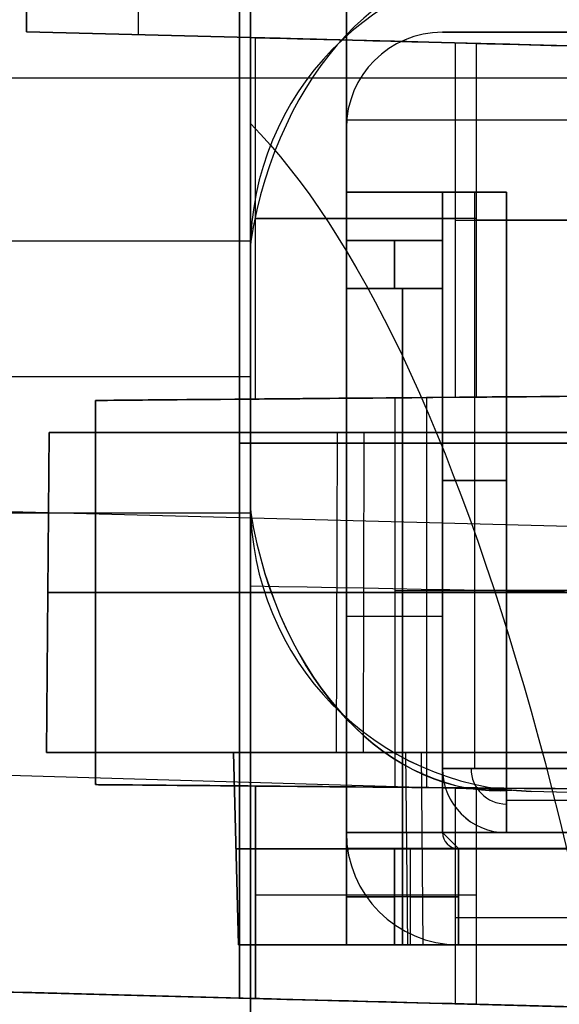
# Model space of a CAD drawing. Extents: x -8 to 8, y 0 to 107.
# Tile 127 of 256: x -6.64 to -4.95, y 17.52 to 20.59. Entities that reach past the tile are written whole.
import ezdxf

# ---------------------------------------------------------------- set-up
doc = ezdxf.new("R2010")
doc.units = 0
for name, color, linetype in [('COUPLER', 7, 'CONTINUOUS'), ('COUPLER_CASE', 7, 'CONTINUOUS'), ('COUPLER_PCB', 7, 'CONTINUOUS')]:
    doc.layers.add(name, color=color, linetype=linetype)

msp = doc.modelspace()

# ---------------------------------------------------------------- linework, layer by layer
at = {"layer": 'COUPLER', "color": 254}
for p, q in [((-6.5525, 18.3016, 10.0416), (-6.5438, 19.3016, 10.0416)), ((-6.5525, 18.3016, 48.2948), (-6.5438, 19.3016, 48.2948)), ((-6.5438, 19.3016, 29.1682), (-6.5525, 18.3016, 29.1682)), ((-6.5438, 19.3016, 48.2948), (-6.5438, 19.3016, 10.0416)), ((-6.5438, 19.3016, 29.3653), (6.4842, 19.3016, 29.3653)), ((-5.6467, 18.3016, 49.6281), (-5.6435, 19.3016, 49.62)), ((-5.561, 19.3016, 8.6866), (-5.5637, 18.3016, 8.6783)), ((-6.5482, 18.8016, 10.0416), (-6.5482, 18.8016, 48.2948)), ((-6.5525, 18.3016, 10.0416), (-6.5525, 18.3016, 48.2948)), ((-5.9683, 18.3016, 29.3654), (-6.5525, 18.3016, 29.3654)), ((-5.9525, 17.7016, 10.7416), (-5.9683, 18.3016, 10.7416)), ((-5.9683, 18.3016, 47.5948), (-5.9525, 17.7016, 47.5948)), ((-5.9683, 18.3016, 47.5948), (-5.9683, 18.3016, 10.7416)), ((-5.9683, 18.3016, 29.1682), (-5.9525, 17.7016, 29.1682)), ((-5.4314, 18.3016, 48.385), (-5.4256, 17.7016, 48.3704)), ((-5.3822, 18.3016, 9.9337), (-5.3774, 17.7016, 9.9486)), ((-5.9604, 18.0016, 10.7416), (-5.9604, 18.0016, 47.5948)), ((-5.9525, 17.7016, 47.5948), (-5.9525, 17.7016, 10.7416)), ((-5.9525, 17.7016, 29.3578), (5.8929, 17.7016, 29.3578))]:
    msp.add_line(p, q, dxfattribs=at)
at = {"layer": 'COUPLER', "color": 254, "extrusion": (-2.00145e-32, 1, 1.60621e-17)}
msp.add_arc((5.1183, 10.0416, 19.3016), 1.4256, 288.0932, 360, dxfattribs=at)
at = {"layer": 'COUPLER', "color": 254, "extrusion": (5.70422e-17, 1, 2.26075e-17)}
for centre, radius in [((5.1183, 48.2948, 19.3016), 1.4256), ((5.1183, 47.5948, 18.3016), 0.85)]:
    msp.add_arc(centre, radius, 360, 68.3801, dxfattribs=at)
at = {"layer": 'COUPLER', "color": 254, "extrusion": (-1.96524e-16, 1, -1.44568e-15)}
msp.add_arc((0.086, 35.5977, 19.3016), 15.0834, 68.38008, 112.12813, dxfattribs=at)
at = {"layer": 'COUPLER', "color": 254, "extrusion": (4.13331e-17, 1, -8.52922e-16)}
msp.add_arc((0.0298, 25.616, 19.3016), 17.8101, 251.90683, 288.09317, dxfattribs=at)
at = {"layer": 'COUPLER', "color": 254, "extrusion": (0, 1, 0)}
for centre, radius, start, end in [((5.1183, 10.0416, 18.8016), 1.4299, 288.0932, 0), ((5.1183, 48.2948, 18.8016), 1.4299, 0, 68.3801), ((0.086, 35.5977, 18.8016), 15.0878, 68.38008, 112.12813), ((0.0298, 25.616, 18.8016), 17.8144, 251.90683, 288.09317), ((5.1183, 10.7416, 18.0016), 0.8421, 288.0932, 0), ((5.1183, 47.5948, 18.0016), 0.8421, 0, 68.3801), ((0.086, 34.8977, 18.0016), 14.5, 68.38008, 112.12813), ((0.0298, 26.316, 18.0016), 17.2267, 251.90683, 288.09317)]:
    msp.add_arc(centre, radius, start, end, dxfattribs=at)
at = {"layer": 'COUPLER', "color": 254, "extrusion": (-4.91618e-17, 1, 1.60621e-17)}
msp.add_arc((5.1183, 10.0416, 18.3016), 1.4343, 288.0932, 0, dxfattribs=at)
at = {"layer": 'COUPLER', "color": 254, "extrusion": (-4.47989e-31, 1, 2.26075e-17)}
msp.add_arc((5.1183, 48.2948, 18.3016), 1.4343, 360, 68.3801, dxfattribs=at)
at = {"layer": 'COUPLER', "color": 254, "extrusion": (-2.34969e-31, 1, 1.60621e-17)}
msp.add_arc((5.1183, 10.7416, 18.3016), 0.85, 288.0932, 360, dxfattribs=at)
at = {"layer": 'COUPLER', "color": 254, "extrusion": (-4.21271e-17, 1, -1.66963e-17)}
for centre, radius in [((0.086, 35.5977, 18.3016), 15.0922), ((0.086, 34.8977, 17.7016), 14.4922)]:
    msp.add_arc(centre, radius, 68.38008, 112.12813, dxfattribs=at)
at = {"layer": 'COUPLER', "color": 254, "extrusion": (-3.96785e-17, 1, -1.29637e-17)}
msp.add_arc((0.0298, 25.616, 18.3016), 17.8188, 251.90683, 288.09317, dxfattribs=at)
at = {"layer": 'COUPLER', "color": 254, "extrusion": (4.10601e-17, 1, -1.66963e-17)}
msp.add_arc((0.086, 34.8977, 18.3016), 14.5079, 68.38008, 112.12813, dxfattribs=at)
at = {"layer": 'COUPLER', "color": 254, "extrusion": (3.96785e-17, 1, -1.29637e-17)}
msp.add_arc((0.0298, 26.316, 18.3016), 17.2345, 251.90683, 288.09317, dxfattribs=at)
at = {"layer": 'COUPLER', "color": 254, "extrusion": (3.21943e-16, 1, -1.05185e-16)}
msp.add_arc((5.1183, 10.7416, 17.7016), 0.8343, 288.0932, 360, dxfattribs=at)
at = {"layer": 'COUPLER', "color": 254, "extrusion": (-3.85086e-31, 1, 2.26075e-17)}
msp.add_arc((5.1183, 47.5948, 17.7016), 0.8343, 360, 68.3801, dxfattribs=at)
at = {"layer": 'COUPLER', "color": 254, "extrusion": (2.35975e-17, 1, 5.65128e-15)}
msp.add_arc((0.0298, 26.316, 17.7016), 17.2188, 251.90683, 288.09317, dxfattribs=at)
at = {"layer": 'COUPLER_CASE', "color": 254}
for p, q in [((-5.9153, 20.5351, 12.6226), (-5.9153, 23.9016, 12.6226)), ((-6.6153, 23.8833, 37.8758), (-6.6153, 20.5534, 37.8758)), ((-6.6153, 23.8833, 12.6409), (-6.6153, 20.5534, 12.6409)), ((-6.6153, 20.5534, 25.2584), (-6.6153, 23.8833, 25.2584)), ((-6.2653, 20.5442, 12.6318), (-6.2653, 23.8925, 12.6318)), ((-5.9153, 19.8696, 143.0592), (-5.9153, 23.0803, 143.0592)), ((-5.9153, 22.7697, 8.3373), (-5.9153, 20.5351, 8.3373)), ((-6.2653, 20.5442, 37.8849), (-6.2653, 21.1629, 37.8849)), ((-5.9503, 21.1564, 95.9105), (-5.9503, 17.5349, 95.9105)), ((-5.9503, 17.5349, 79.4105), (-5.9503, 21.1564, 79.4105)), ((-5.9503, 21.1564, 70.4105), (-5.9503, 17.5349, 70.4105)), ((-5.9503, 17.5349, 53.9105), (-5.9503, 21.1564, 53.9105)), ((-5.9503, 17.5349, 87.6605), (-5.9503, 21.1564, 87.6605)), ((-5.9503, 17.5349, 62.1605), (-5.9503, 21.1564, 62.1605)), ((-5.9153, 20.5351, 95.9114), (-5.9153, 21.1555, 95.9114)), ((-5.9153, 21.1555, 79.4095), (-5.9153, 20.5351, 79.4095)), ((-5.9153, 20.5351, 70.4114), (-5.9153, 21.1555, 70.4114)), ((-5.9153, 21.1555, 53.9095), (-5.9153, 20.5351, 53.9095)), ((-5.9153, 20.5351, 74.9105), (-5.9153, 21.1555, 74.9105)), ((-5.9153, 21.1537, 37.8941), (-5.9153, 20.5351, 37.8941)), ((-6.6153, 20.5534, 12.6409), (-5.9153, 20.5351, 12.6226)), ((-6.6153, 20.5534, 37.8758), (-6.6153, 20.5534, 12.6409)), ((-5.9153, 20.5351, 37.8941), (-6.6153, 20.5534, 37.8758)), ((-5.9, 20.5346, 31.0272), (-6.6153, 20.5534, 31.0272)), ((-5.9153, 20.5351, 95.9114), (-2.3703, 20.4422, 96.0042)), ((-5.9153, 20.5351, 102.3288), (-5.9153, 20.5351, 95.9114)), ((-5.9153, 20.5351, 70.4114), (-2.3703, 20.4422, 70.5042)), ((-5.9153, 20.5351, 79.4095), (-5.9153, 20.5351, 70.4114)), ((-2.3703, 20.4422, 79.3167), (-5.9153, 20.5351, 79.4095)), ((-5.9153, 20.5351, 8.3373), (1.4297, 20.3427, 8.145)), ((-5.9153, 20.5351, 12.6226), (-5.9153, 20.5351, 8.3373)), ((-5.9153, 20.5351, 53.9095), (-5.9153, 20.5351, 37.8941)), ((-2.3703, 20.4422, 53.8167), (-5.9153, 20.5351, 53.9095)), ((1.4297, 20.3427, 99.1201), (-5.9153, 20.5351, 99.1201)), ((1.4297, 20.3427, 74.9105), (-5.9153, 20.5351, 74.9105)), ((-5.9, 20.5346, 10.7416), (-5.9, 20.5346, 47.5496)), ((-5.9, 19.406, 10.7416), (-5.9, 20.5346, 10.7416)), ((-5.9, 19.406, 47.5496), (-5.9, 20.5346, 47.5496)), ((-5.9, 19.406, 29.1456), (-5.9, 20.5346, 29.1456)), ((-5.2767, 20.5183, 48.476), (-5.2767, 19.4114, 48.476)), ((-5.2105, 20.5166, 9.7911), (-5.2105, 19.412, 9.7911)), ((-0.0703, 20.4085, 5.6834), (-7.6363, 20.4085, 5.8815)), ((-5.9, 19.9703, 10.7416), (-5.9, 19.9703, 47.5496)), ((-5.9149, 19.8994, 144.7938), (-8.4023, 19.8994, 144.8589)), ((-5.9153, 19.8696, 144.7938), (-5.9153, 19.8696, 143.0592)), ((-5.9153, 19.0803, 144.7938), (-5.9153, 19.8696, 144.7938)), ((-5.9153, 19.4749, 144.7938), (-8.4023, 19.4749, 144.8589)), ((-6.4, 19.4016, 29.2543), (-5.9, 19.406, 29.2543)), ((-5.9, 19.406, 10.7416), (-5.9, 19.406, 47.5496)), ((-5.465, 19.4098, 49.6391), (-5.465, 18.1935, 49.6391)), ((-5.3658, 19.4107, 8.6158), (-5.3658, 18.1926, 8.6158)), ((-6.4, 19.4016, 48.2496), (-6.4, 18.2016, 48.2496)), ((-6.4, 18.2016, 10.0416), (-6.4, 19.4016, 10.0416)), ((-6.4, 19.4016, 10.0416), (-6.4, 19.4016, 48.2496)), ((-6.4, 18.2016, 29.1456), (-6.4, 19.4016, 29.1456)), ((-5.9503, 19.3457, 79.4105), (-5.9503, 19.3457, 95.9105)), ((-5.9503, 19.3457, 53.9105), (-5.9503, 19.3457, 70.4105)), ((-5.9503, 19.2687, 95.9105), (-2.3703, 19.2687, 96.0042)), ((-2.3703, 19.2687, 79.3167), (-5.9503, 19.2687, 79.4105)), ((-5.9503, 19.2687, 70.4105), (-2.3703, 19.2687, 70.5042)), ((-2.3703, 19.2687, 53.8167), (-5.9503, 19.2687, 53.9105)), ((-0.0703, 18.8805, 5.6834), (-7.6363, 19.0786, 5.8815)), ((-5.9153, 19.0803, 143.0592), (-5.9153, 19.0803, 144.7938)), ((-5.9153, 15.8696, 143.0592), (-5.9153, 19.0803, 143.0592)), ((-8.4023, 19.0505, 144.8589), (-5.9149, 19.0505, 144.7938)), ((-6.4, 18.8016, 48.2496), (-6.4, 18.8016, 10.0416)), ((-5.0992, 18.1842, 145.5814), (-7.6363, 18.2586, 145.515)), ((-6.4, 18.2016, 10.0416), (-6.4, 18.2016, 48.2496)), ((-5.9, 18.1973, 29.2428), (-6.4, 18.2016, 29.2428)), ((-5.9, 18.1973, 47.5496), (-5.9, 18.1973, 10.7416)), ((-5.9, 17.5336, 47.5496), (-5.9, 18.1973, 47.5496)), ((-5.9, 18.1973, 10.7416), (-5.9, 17.5336, 10.7416)), ((-5.9, 17.5336, 29.1456), (-5.9, 18.1973, 29.1456)), ((-5.2767, 18.1918, 48.476), (-5.2767, 17.5173, 48.476)), ((-5.2105, 18.1912, 9.7911), (-5.2105, 17.5156, 9.7911)), ((-5.0389, 18.1806, 145.583), (-5.0992, 18.1842, 145.5814)), ((1.4297, 18.0112, 143.2515), (-5.0389, 18.1806, 143.0821)), ((-0.0703, 18.0505, 145.7131), (-5.0389, 18.1806, 145.583)), ((-5.0389, 18.1806, 145.583), (-5.0389, 18.1806, 143.0821)), ((-0.0703, 18.0505, 144.3976), (-5.0389, 18.1806, 144.3976)), ((-5.9, 17.8654, 10.7416), (-5.9, 17.8654, 47.5496)), ((-7.6363, 17.5791, 7.381), (-0.0703, 17.381, 7.1829)), ((-5.9503, 17.5349, 54.9893), (-7.6363, 17.5791, 54.9893)), ((-7.6363, 17.5791, 7.381), (-0.0703, 17.381, 7.1829)), ((-5.9503, 17.5349, 95.9105), (-0.0703, 17.381, 96.0644)), ((-0.0703, 17.381, 79.2565), (-5.9503, 17.5349, 79.4105)), ((-5.9503, 17.5349, 70.4105), (-0.0703, 17.381, 70.5644)), ((-0.0703, 17.381, 53.7565), (-5.9503, 17.5349, 53.9105)), ((-5.9503, 17.5349, 95.9105), (-5.9503, 17.5349, 79.4105)), ((-5.9503, 17.5349, 70.4105), (-5.9503, 17.5349, 53.9105)), ((-5.9, 17.5336, 10.7416), (-5.9, 17.5336, 47.5496))]:
    msp.add_line(p, q, dxfattribs=at)
at = {"layer": 'COUPLER_CASE', "color": 254, "extrusion": (-0.703989, 0.01729, 0.71)}
msp.add_arc((-19.5363, 98.4968, 107.3116), 1.0986, 177.8896, 258.8827, dxfattribs=at)
at = {"layer": 'COUPLER_CASE', "color": 254, "extrusion": (-0.026177, -7.7774e-14, 0.999657)}
msp.add_arc((-19.8694, -1.2683, 143.165), 0.9001, 181.4898, 269.9905, dxfattribs=at)
at = {"layer": 'COUPLER_CASE', "color": 254}
for centre, start, end in [((-5.0153, 19.8696, 144.3211), 91.5, 180), ((-5.0153, 19.0803, 144.3211), 180, 268.5)]:
    msp.add_arc(centre, 0.9, start, end, dxfattribs=at)
at = {"layer": 'COUPLER_CASE', "color": 254, "extrusion": (1, 8.82626e-07, 5.53262e-07)}
msp.add_arc((11.3715, 102.3749, -5.9153), 9.1637, 359.71185, 64.38971, dxfattribs=at)
at = {"layer": 'COUPLER_CASE', "color": 254, "extrusion": (1, -2.91552e-10, 4.6566e-10)}
msp.add_arc((11.373, 102.3759, -5.9153), 9.1622, 359.70589, 64.39566, dxfattribs=at)
at = {"layer": 'COUPLER_CASE', "color": 254, "extrusion": (0.026177, 0.999657, 7.7497e-13)}
msp.add_arc((0.2127, 127.3969, 20.3732), 25.8326, 270.86768, 283.97424, dxfattribs=at)
at = {"layer": 'COUPLER_CASE', "color": 254, "extrusion": (0.026177, 0.999657, 7.9917e-14)}
for centre in [(5.4355, 47.5495, 20.3732), (5.3569, 47.5495, 17.3732)]:
    msp.add_arc(centre, 1, 0.005, 67.8851, dxfattribs=at)
at = {"layer": 'COUPLER_CASE', "color": 254, "extrusion": (0.026177, 0.999657, -3.61242e-14)}
msp.add_arc((5.4355, 10.7417, 20.3732), 1, 288.0803, 359.9942, dxfattribs=at)
at = {"layer": 'COUPLER_CASE', "color": 254, "extrusion": (0.026177, 0.999657, -5.75547e-14)}
msp.add_arc((0.2888, 34.8882, 20.3732), 14.6675, 67.87915, 94.63566, dxfattribs=at)
at = {"layer": 'COUPLER_CASE', "color": 254, "extrusion": (0.026177, 0.999657, 2.38998e-14)}
msp.add_arc((0.345, 26.3275, 20.3732), 17.3961, 265.90706, 288.08713, dxfattribs=at)
at = {"layer": 'COUPLER_CASE', "color": 254, "extrusion": (0.964438, -0.025255, -0.2631)}
msp.add_arc((11.6232, 97.0199, -33.7243), 8.75, 14.24035, 66.43725, dxfattribs=at)
at = {"layer": 'COUPLER_CASE', "color": 254, "extrusion": (0, 1, 0)}
for centre, radius, start, end in [((4.9, 10.7416, 19.9703), 1, 288.0932, 0), ((4.9, 47.5496, 19.9703), 1, 0, 67.8719), ((-0.2447, 34.8977, 19.9649), 14.6579, 67.87187, 94.63705), ((-0.1884, 26.316, 19.9643), 17.3845, 265.90576, 288.09317), ((4.9, 48.2496, 18.8016), 1.5, 0, 67.8719), ((4.9, 10.0416, 18.8016), 1.5, 288.0932, 0), ((-0.2447, 35.5977, 18.8082), 15.1579, 67.87187, 88.80921), ((-0.1884, 25.616, 18.8082), 17.8845, 270.82912, 288.09317)]:
    msp.add_arc(centre, radius, start, end, dxfattribs=at)
at = {"layer": 'COUPLER_CASE', "color": 254, "extrusion": (0.026177, -1.63935e-12, 0.999657)}
msp.add_arc((19.8696, 8.8039, 144.5893), 0.8997, 88.102, 90, dxfattribs=at)
at = {"layer": 'COUPLER_CASE', "color": 254, "extrusion": (-0.008727, 0.999962, 7.69743e-14)}
msp.add_arc((-0.4145, 35.5966, 19.4567), 15.159, 67.87268, 94.48362, dxfattribs=at)
at = {"layer": 'COUPLER_CASE', "color": 254, "extrusion": (-0.008727, 0.999962, 2.06429e-14)}
msp.add_arc((-0.3582, 25.6173, 19.4567), 17.8858, 266.02055, 288.0925, dxfattribs=at)
at = {"layer": 'COUPLER_CASE', "color": 254, "extrusion": (-0.008727, 0.999962, -4.96743e-14)}
msp.add_arc((-0.4145, 34.8967, 19.4567), 14.6589, 67.87268, 94.63689, dxfattribs=at)
at = {"layer": 'COUPLER_CASE', "color": 254, "extrusion": (-0.008727, 0.999962, 1.23367e-14)}
msp.add_arc((-0.3582, 26.3173, 19.4567), 17.3858, 265.90591, 288.0925, dxfattribs=at)
at = {"layer": 'COUPLER_CASE', "color": 254, "extrusion": (-0.008727, 0.999962, -3.19737e-14)}
msp.add_arc((4.7304, 10.0416, 19.4567), 1.5, 288.0917, 359.9994, dxfattribs=at)
at = {"layer": 'COUPLER_CASE', "color": 254, "extrusion": (-0.008727, 0.999962, 6.05924e-14)}
msp.add_arc((4.7304, 48.2496, 19.4567), 1.5, 0.0006, 67.8733, dxfattribs=at)
at = {"layer": 'COUPLER_CASE', "color": 254, "extrusion": (-0.008727, 0.999962, -2.65285e-14)}
msp.add_arc((4.7304, 10.7416, 19.4567), 1, 288.0917, 359.9994, dxfattribs=at)
at = {"layer": 'COUPLER_CASE', "color": 254, "extrusion": (-0.008727, 0.999962, 8.00389e-14)}
msp.add_arc((4.7304, 47.5496, 19.4567), 1, 0.0006, 67.8733, dxfattribs=at)
at = {"layer": 'COUPLER_CASE', "color": 254, "extrusion": (-0.026177, -7.81552e-14, 0.999657)}
msp.add_arc((-19.0805, -1.2683, 143.165), 0.9001, 270.0095, 358.5102, dxfattribs=at)
at = {"layer": 'COUPLER_CASE', "color": 254, "extrusion": (0.026177, 2.62703e-12, 0.999657)}
msp.add_arc((19.0803, 8.8039, 144.5893), 0.8997, 90, 91.898, dxfattribs=at)
at = {"layer": 'COUPLER_CASE', "color": 254, "extrusion": (-0.703964, -0.017242, 0.710027)}
msp.add_arc((-19.4035, 99.1725, 106.6428), 1.1006, 281.2072, 2.0259, dxfattribs=at)
at = {"layer": 'COUPLER_CASE', "color": 254, "extrusion": (-0.703934, -0.017186, 0.710057)}
msp.add_arc((-19.4058, 99.1688, 106.6481), 1.1031, 281.3229, 1.9166, dxfattribs=at)
at = {"layer": 'COUPLER_CASE', "color": 254, "extrusion": (0.029022, 0.998992, 0.034257)}
msp.add_arc((0.3462, 125.7252, 22.3207), 19.6841, 270.77639, 288.0934, dxfattribs=at)
at = {"layer": 'COUPLER_CASE', "color": 254, "extrusion": (0.008727, 0.999962, -1.46384e-15)}
msp.add_arc((5.0586, 10.0416, 18.1451), 1.5, 288.0917, 359.9994, dxfattribs=at)
at = {"layer": 'COUPLER_CASE', "color": 254, "extrusion": (0.008727, 0.999962, 4.3837e-14)}
msp.add_arc((5.0586, 48.2496, 18.1451), 1.5, 0.0006, 67.8733, dxfattribs=at)
at = {"layer": 'COUPLER_CASE', "color": 254, "extrusion": (0.008727, 0.999962, 6.49599e-14)}
msp.add_arc((5.0586, 47.5496, 18.1451), 1, 0.0006, 67.8733, dxfattribs=at)
at = {"layer": 'COUPLER_CASE', "color": 254, "extrusion": (0.008727, 0.999962, -1.23682e-14)}
msp.add_arc((5.0586, 10.7416, 18.1451), 1, 288.0917, 359.9994, dxfattribs=at)
at = {"layer": 'COUPLER_CASE', "color": 254, "extrusion": (0.008727, 0.999962, 1.45871e-13)}
msp.add_arc((-0.0863, 35.5967, 18.1451), 15.159, 67.87267, 88.80928, dxfattribs=at)
at = {"layer": 'COUPLER_CASE', "color": 254, "extrusion": (0.008727, 0.999962, -1.56359e-13)}
msp.add_arc((-0.0301, 25.6173, 18.1451), 17.8858, 270.82908, 288.0925, dxfattribs=at)
at = {"layer": 'COUPLER_CASE', "color": 254, "extrusion": (0.008727, 0.999962, 1.34678e-14)}
msp.add_arc((-0.0863, 34.8967, 18.1451), 14.6589, 67.87266, 88.76865, dxfattribs=at)
at = {"layer": 'COUPLER_CASE', "color": 254, "extrusion": (0.008727, 0.999962, -1.60927e-13)}
msp.add_arc((-0.0301, 26.3172, 18.1451), 17.3858, 270.85292, 288.0925, dxfattribs=at)
at = {"layer": 'COUPLER_CASE', "color": 254, "extrusion": (7.10543e-15, 1, 0)}
for centre, radius, start, end in [((4.9, 47.5496, 17.8573), 1, 0, 67.8719), ((4.9, 10.7416, 17.8564), 1, 288.0932, 0), ((-0.2447, 34.8977, 17.7864), 14.6579, 67.87187, 88.76858), ((-0.1884, 26.316, 17.7861), 17.3845, 270.85297, 288.09317)]:
    msp.add_arc(centre, radius, start, end, dxfattribs=at)
at = {"layer": 'COUPLER_CASE', "color": 254, "extrusion": (0.026177, 0.999657, -3.05238e-14)}
msp.add_arc((0.2123, 127.4011, 17.3732), 25.8368, 270.69419, 287.76131, dxfattribs=at)
at = {"layer": 'COUPLER_CASE', "color": 254, "extrusion": (0.952049, -0.02493, -0.304927)}
msp.add_arc((11.6232, 95.4322, -39.0515), 5.75, 360, 72.9511, dxfattribs=at)
at = {"layer": 'COUPLER_CASE', "color": 254, "extrusion": (0.026177, 0.999657, -3.72753e-14)}
msp.add_arc((5.3569, 10.7417, 17.3732), 1, 288.0803, 359.9942, dxfattribs=at)
at = {"layer": 'COUPLER_CASE', "color": 254, "extrusion": (0.026177, 0.999657, 2.04425e-14)}
msp.add_arc((0.2103, 34.8884, 17.3732), 14.6672, 67.87903, 88.76921, dxfattribs=at)
at = {"layer": 'COUPLER_CASE', "color": 254, "extrusion": (0.026177, 0.999657, -1.67771e-13)}
msp.add_arc((0.2665, 26.3274, 17.3732), 17.3959, 270.85256, 288.0872, dxfattribs=at)
at = {"layer": 'COUPLER_PCB', "color": 254}
for p, q in [((-5.616, 20.0517, 79.9105), (-5.616, 31.4517, 79.9105)), ((-5.616, 31.4517, 95.4105), (-5.616, 20.0517, 95.4105)), ((-5.616, 20.0517, 54.4105), (-5.616, 31.4517, 54.4105)), ((-5.616, 31.4517, 69.9105), (-5.616, 20.0517, 69.9105)), ((-5.616, 20.6517, 87.6605), (-5.616, 20.0517, 87.6605)), ((-5.616, 20.6517, 62.1605), (-5.616, 20.0517, 62.1605)), ((-5.316, 20.5517, 79.5605), (-2.216, 20.5517, 79.5605)), ((-5.316, 20.5517, 79.8605), (-5.316, 20.5517, 79.5605)), ((-2.216, 20.5517, 79.8605), (-5.316, 20.5517, 79.8605)), ((-2.216, 20.5517, 95.7605), (-5.316, 20.5517, 95.7605)), ((-5.316, 20.5517, 95.4605), (-2.216, 20.5517, 95.4605)), ((-5.316, 20.5517, 95.7605), (-5.316, 20.5517, 95.4605)), ((-2.216, 20.5517, 79.7105), (-5.316, 20.5517, 79.7105)), ((-2.216, 20.5517, 95.6105), (-5.316, 20.5517, 95.6105)), ((-5.316, 20.5517, 54.0605), (-2.216, 20.5517, 54.0605)), ((-5.316, 20.5517, 54.3605), (-5.316, 20.5517, 54.0605)), ((-2.216, 20.5517, 54.3605), (-5.316, 20.5517, 54.3605)), ((-2.216, 20.5517, 70.2605), (-5.316, 20.5517, 70.2605)), ((-5.316, 20.5517, 69.9605), (-2.216, 20.5517, 69.9605)), ((-5.316, 20.5517, 70.2605), (-5.316, 20.5517, 69.9605)), ((-2.216, 20.5517, 54.2105), (-5.316, 20.5517, 54.2105)), ((-2.216, 20.5517, 70.1105), (-5.316, 20.5517, 70.1105)), ((-2.216, 20.2767, 95.7605), (-5.615, 20.2767, 95.7605)), ((-2.216, 20.2767, 70.2605), (-5.615, 20.2767, 70.2605)), ((-2.216, 20.2767, 79.8605), (-5.6149, 20.2767, 79.8605)), ((-2.216, 20.2767, 79.5605), (-5.6149, 20.2767, 79.5605)), ((-2.216, 20.2767, 95.4605), (-5.6149, 20.2767, 95.4605)), ((-2.216, 20.2767, 54.3605), (-5.6149, 20.2767, 54.3605)), ((-2.216, 20.2767, 54.0605), (-5.6149, 20.2767, 54.0605)), ((-2.216, 20.2767, 69.9605), (-5.6149, 20.2767, 69.9605)), ((-5.616, 20.2517, 79.8605), (-5.616, 18.0517, 79.8605)), ((-5.616, 18.0517, 79.5605), (-5.616, 20.2517, 79.5605)), ((-5.616, 20.2517, 95.7605), (-5.616, 18.0517, 95.7605)), ((-5.616, 18.0517, 95.4605), (-5.616, 20.2517, 95.4605)), ((-5.616, 20.2517, 79.8605), (-5.616, 20.2517, 79.5605)), ((-5.616, 20.2517, 95.7605), (-5.616, 20.2517, 95.4605)), ((-5.616, 20.2517, 54.3605), (-5.616, 18.0517, 54.3605)), ((-5.616, 18.0517, 54.0605), (-5.616, 20.2517, 54.0605)), ((-5.616, 20.2517, 70.2605), (-5.616, 18.0517, 70.2605)), ((-5.616, 18.0517, 69.9605), (-5.616, 20.2517, 69.9605)), ((-5.616, 20.2517, 54.3605), (-5.616, 20.2517, 54.0605)), ((-5.616, 20.2517, 70.2605), (-5.616, 20.2517, 69.9605)), ((-5.116, 20.0517, 79.9105), (-5.616, 20.0517, 79.9105)), ((-5.616, 20.0517, 95.4105), (-5.116, 20.0517, 95.4105)), ((-5.616, 20.0517, 79.9105), (-5.616, 20.0517, 95.4105)), ((-5.316, 20.0517, 87.6605), (-5.616, 20.0517, 87.6605)), ((-5.116, 20.0517, 54.4105), (-5.616, 20.0517, 54.4105)), ((-5.616, 20.0517, 69.9105), (-5.116, 20.0517, 69.9105)), ((-5.616, 20.0517, 54.4105), (-5.616, 20.0517, 69.9105)), ((-5.316, 20.0517, 62.1605), (-5.616, 20.0517, 62.1605)), ((-5.366, 20.0517, 95.4105), (-5.366, 20.0517, 79.9105)), ((-5.366, 20.0517, 69.9105), (-5.366, 20.0517, 54.4105)), ((-5.316, 20.0517, 95.2105), (-5.116, 20.0517, 95.4105)), ((-5.316, 18.2517, 95.2105), (-5.316, 20.0517, 95.2105)), ((-5.316, 20.0517, 80.1105), (-5.316, 18.2517, 80.1105)), ((-5.116, 20.0517, 79.9105), (-5.316, 20.0517, 80.1105)), ((-5.316, 20.0517, 95.2105), (-5.316, 20.0517, 80.1105)), ((-5.316, 20.0517, 87.6605), (-5.316, 19.9017, 87.6605)), ((-5.316, 20.0517, 69.7105), (-5.116, 20.0517, 69.9105)), ((-5.316, 18.2517, 69.7105), (-5.316, 20.0517, 69.7105)), ((-5.316, 20.0517, 54.6105), (-5.316, 18.2517, 54.6105)), ((-5.116, 20.0517, 54.4105), (-5.316, 20.0517, 54.6105)), ((-5.316, 20.0517, 69.7105), (-5.316, 20.0517, 54.6105)), ((-5.316, 20.0517, 62.1605), (-5.316, 19.9017, 62.1605)), ((-5.216, 20.0517, 95.3105), (-5.216, 18.2517, 95.3105)), ((-5.216, 20.0517, 80.0105), (-5.216, 18.2517, 80.0105)), ((-5.216, 20.0517, 69.8105), (-5.216, 18.2517, 69.8105)), ((-5.216, 20.0517, 54.5105), (-5.216, 18.2517, 54.5105)), ((-5.116, 18.2517, 79.9105), (-5.116, 20.0517, 79.9105)), ((-5.116, 20.0517, 95.4105), (-5.116, 18.2517, 95.4105)), ((-5.116, 18.2517, 54.4105), (-5.116, 20.0517, 54.4105)), ((-5.116, 20.0517, 69.9105), (-5.116, 18.2517, 69.9105)), ((-5.616, 19.7517, 93.9605), (-5.616, 19.9017, 93.8105)), ((-5.616, 19.9017, 93.8105), (-5.616, 19.9017, 81.5105)), ((-5.616, 19.9017, 81.5105), (-5.616, 19.7517, 81.3605)), ((-5.316, 19.9017, 93.8105), (-5.616, 19.9017, 93.8105)), ((-5.616, 19.9017, 81.5105), (-5.316, 19.9017, 81.5105)), ((-5.616, 19.9017, 87.6605), (-5.616, 18.0517, 87.6605)), ((-5.316, 19.9017, 87.6605), (-5.616, 19.9017, 87.6605)), ((-5.616, 19.7517, 68.4605), (-5.616, 19.9017, 68.3105)), ((-5.616, 19.9017, 68.3105), (-5.616, 19.9017, 56.0105)), ((-5.616, 19.9017, 56.0105), (-5.616, 19.7517, 55.8605)), ((-5.316, 19.9017, 68.3105), (-5.616, 19.9017, 68.3105)), ((-5.616, 19.9017, 56.0105), (-5.316, 19.9017, 56.0105)), ((-5.616, 19.9017, 62.1605), (-5.616, 18.0517, 62.1605)), ((-5.316, 19.9017, 62.1605), (-5.616, 19.9017, 62.1605)), ((-5.466, 19.9017, 93.8105), (-5.466, 19.9017, 81.5105)), ((-5.466, 19.9017, 68.3105), (-5.466, 19.9017, 56.0105)), ((-5.316, 19.9017, 93.8105), (-5.316, 19.9017, 81.5105)), ((-5.316, 19.9017, 68.3105), (-5.316, 19.9017, 56.0105)), ((-5.616, 18.0517, 93.9605), (-5.616, 19.7517, 93.9605)), ((-5.616, 19.7517, 81.3605), (-5.616, 18.0517, 81.3605)), ((-5.616, 19.7517, 93.9605), (-5.316, 19.7517, 93.9605)), ((-5.316, 19.7517, 81.3605), (-5.616, 19.7517, 81.3605)), ((-5.616, 18.0517, 68.4605), (-5.616, 19.7517, 68.4605)), ((-5.616, 19.7517, 55.8605), (-5.616, 18.0517, 55.8605)), ((-5.616, 19.7517, 68.4605), (-5.316, 19.7517, 68.4605)), ((-5.316, 19.7517, 55.8605), (-5.616, 19.7517, 55.8605)), ((-5.441, 19.7517, 93.9605), (-5.441, 17.7489, 93.9605)), ((-5.441, 17.7489, 81.3605), (-5.441, 19.7517, 81.3605)), ((-5.441, 19.7517, 68.4605), (-5.441, 17.7489, 68.4605)), ((-5.441, 17.7489, 55.8605), (-5.441, 19.7517, 55.8605)), ((-5.316, 19.7517, 93.9605), (-5.316, 18.2517, 93.9605)), ((-5.316, 18.2517, 81.3605), (-5.316, 19.7517, 81.3605)), ((-5.316, 19.7517, 68.4605), (-5.316, 18.2517, 68.4605)), ((-5.316, 18.2517, 55.8605), (-5.316, 19.7517, 55.8605)), ((-5.316, 19.1517, 95.2105), (-5.116, 19.1517, 95.4105)), ((-5.116, 19.1517, 79.9105), (-5.316, 19.1517, 80.1105)), ((-5.316, 19.1517, 80.1105), (-5.316, 19.1517, 81.3605)), ((-5.316, 19.1517, 93.9605), (-5.316, 19.1517, 95.2105)), ((-5.316, 19.1517, 69.7105), (-5.116, 19.1517, 69.9105)), ((-5.116, 19.1517, 54.4105), (-5.316, 19.1517, 54.6105)), ((-5.316, 19.1517, 54.6105), (-5.316, 19.1517, 55.8605)), ((-5.316, 19.1517, 68.4605), (-5.316, 19.1517, 69.7105)), ((-5.616, 18.9767, 79.5605), (-5.616, 18.9767, 79.8605)), ((-5.616, 18.9767, 95.4605), (-5.616, 18.9767, 95.7605)), ((-5.616, 18.9767, 81.3605), (-5.616, 18.9767, 93.9605)), ((-5.616, 18.9767, 54.0605), (-5.616, 18.9767, 54.3605)), ((-5.616, 18.9767, 69.9605), (-5.616, 18.9767, 70.2605)), ((-5.616, 18.9767, 55.8605), (-5.616, 18.9767, 68.4605)), ((-5.316, 18.7267, 93.9605), (-5.616, 18.7267, 93.9605)), ((-5.316, 18.7267, 81.3605), (-5.616, 18.7267, 81.3605)), ((-5.316, 18.7267, 68.4605), (-5.616, 18.7267, 68.4605)), ((-5.316, 18.7267, 55.8605), (-5.616, 18.7267, 55.8605)), ((-5.316, 18.2517, 81.3605), (-5.316, 18.0517, 81.3605)), ((-5.316, 18.2517, 93.9605), (-5.316, 18.2517, 81.3605)), ((-5.316, 18.0517, 93.9605), (-5.316, 18.2517, 93.9605)), ((-5.316, 18.2517, 95.2105), (-5.316, 18.2517, 93.9605)), ((-5.316, 18.2517, 81.3605), (-5.316, 18.2517, 80.1105)), ((-5.116, 18.2517, 95.4105), (-5.316, 18.2517, 95.2105)), ((-5.316, 18.2517, 80.1105), (-5.116, 18.2517, 79.9105)), ((-5.316, 18.2517, 87.6605), (-5.316, 18.0517, 87.6605)), ((-5.316, 18.2517, 55.8605), (-5.316, 18.0517, 55.8605)), ((-5.316, 18.2517, 68.4605), (-5.316, 18.2517, 55.8605)), ((-5.316, 18.0517, 68.4605), (-5.316, 18.2517, 68.4605)), ((-5.316, 18.2517, 69.7105), (-5.316, 18.2517, 68.4605)), ((-5.316, 18.2517, 55.8605), (-5.316, 18.2517, 54.6105)), ((-5.116, 18.2517, 69.9105), (-5.316, 18.2517, 69.7105)), ((-5.316, 18.2517, 54.6105), (-5.116, 18.2517, 54.4105)), ((-5.316, 18.2517, 62.1605), (-5.316, 18.0517, 62.1605)), ((-5.1163, 18.0517, 95.2105), (-5.116, 18.2517, 95.4105)), ((-5.116, 18.2517, 79.9105), (-5.1163, 18.0517, 80.1105)), ((-5.1163, 18.0517, 69.7105), (-5.116, 18.2517, 69.9105)), ((-5.116, 18.2517, 54.4105), (-5.1163, 18.0517, 54.6105)), ((5.784, 18.2517, 79.9105), (-5.116, 18.2517, 79.9105)), ((-5.116, 18.2517, 95.4105), (5.784, 18.2517, 95.4105)), ((5.784, 18.2517, 54.4105), (-5.116, 18.2517, 54.4105)), ((-5.116, 18.2517, 69.9105), (5.784, 18.2517, 69.9105)), ((-5.316, 18.1517, 81.3605), (-5.316, 18.1517, 93.9605)), ((-5.316, 18.1517, 55.8605), (-5.316, 18.1517, 68.4605)), ((5.7839, 18.1517, 95.3105), (-5.1162, 18.1517, 95.3105)), ((5.784, 18.1517, 80.0105), (-5.1162, 18.1517, 80.0105)), ((5.7839, 18.1517, 69.8105), (-5.1162, 18.1517, 69.8105)), ((5.784, 18.1517, 54.5105), (-5.1162, 18.1517, 54.5105)), ((-5.616, 18.0517, 79.8605), (5.984, 18.0517, 79.8605)), ((5.984, 18.0517, 79.5605), (-5.616, 18.0517, 79.5605)), ((-5.616, 18.0517, 95.7605), (5.984, 18.0517, 95.7605)), ((5.984, 18.0517, 95.4605), (-5.616, 18.0517, 95.4605)), ((-5.616, 18.0017, 79.9105), (-5.616, 18.0517, 79.8605)), ((-5.616, 18.0517, 93.9605), (-5.616, 18.0517, 81.3605)), ((-5.616, 18.0517, 54.3605), (5.984, 18.0517, 54.3605)), ((5.984, 18.0517, 54.0605), (-5.616, 18.0517, 54.0605)), ((-5.616, 18.0517, 70.2605), (5.984, 18.0517, 70.2605)), ((5.984, 18.0517, 69.9605), (-5.616, 18.0517, 69.9605)), ((-5.616, 18.0017, 54.4105), (-5.616, 18.0517, 54.3605)), ((-5.616, 18.0517, 68.4605), (-5.616, 18.0517, 55.8605)), ((-5.316, 18.0517, 93.9605), (-5.316, 18.0517, 81.3605)), ((-5.316, 18.0517, 93.9605), (-5.266, 18.0017, 93.9605)), ((-5.266, 18.0017, 81.3605), (-5.316, 18.0517, 81.3605)), ((-5.316, 18.0517, 68.4605), (-5.316, 18.0517, 55.8605)), ((-5.316, 18.0517, 68.4605), (-5.266, 18.0017, 68.4605)), ((-5.266, 18.0017, 55.8605), (-5.316, 18.0517, 55.8605)), ((-5.1163, 18.0517, 94.6605), (-5.1163, 18.0517, 95.2105)), ((-5.1163, 18.0517, 81.7105), (-5.1163, 18.0517, 94.6605)), ((-5.1163, 18.0517, 80.1105), (-5.1163, 18.0517, 81.7105)), ((5.7839, 18.0517, 95.2105), (-5.1163, 18.0517, 95.2105)), ((-5.1163, 18.0517, 80.1105), (5.784, 18.0517, 80.1105)), ((-2.816, 18.0517, 87.6605), (-5.1163, 18.0517, 87.6605)), ((-5.1163, 18.0517, 69.1605), (-5.1163, 18.0517, 69.7105)), ((-5.1163, 18.0517, 56.2105), (-5.1163, 18.0517, 69.1605)), ((-5.1163, 18.0517, 54.6105), (-5.1163, 18.0517, 56.2105)), ((5.7839, 18.0517, 69.7105), (-5.1163, 18.0517, 69.7105)), ((-5.1163, 18.0517, 54.6105), (5.784, 18.0517, 54.6105)), ((-2.816, 18.0517, 62.1605), (-5.1163, 18.0517, 62.1605)), ((-5.466, 18.0017, 94.2605), (-5.616, 18.0017, 94.4105)), ((-5.616, 18.0017, 94.4105), (-5.616, 18.0017, 95.4105)), ((-5.616, 18.0017, 79.9105), (-5.616, 18.0017, 80.9105)), ((-5.616, 18.0017, 80.9105), (-5.466, 18.0017, 81.0605)), ((-5.616, 18.0017, 80.9105), (-5.616, 17.7017, 80.9105)), ((5.984, 18.0017, 79.9105), (-5.616, 18.0017, 79.9105)), ((-5.616, 18.0017, 95.4105), (5.984, 18.0017, 95.4105)), ((-5.616, 17.7017, 94.4105), (-5.616, 18.0017, 94.4105)), ((-5.616, 18.0017, 80.2355), (-5.616, 17.7017, 80.2355)), ((-5.616, 18.0017, 95.0855), (-5.616, 17.7017, 95.0855)), ((-5.466, 18.0017, 68.7605), (-5.616, 18.0017, 68.9105)), ((-5.616, 18.0017, 68.9105), (-5.616, 18.0017, 69.9105)), ((-5.616, 18.0017, 54.4105), (-5.616, 18.0017, 55.4105)), ((-5.616, 18.0017, 55.4105), (-5.466, 18.0017, 55.5605)), ((-5.616, 18.0017, 55.4105), (-5.616, 17.7017, 55.4105)), ((5.984, 18.0017, 54.4105), (-5.616, 18.0017, 54.4105)), ((-5.616, 18.0017, 69.9105), (5.984, 18.0017, 69.9105)), ((-5.616, 17.7017, 68.9105), (-5.616, 18.0017, 68.9105)), ((-5.616, 18.0017, 54.7355), (-5.616, 17.7017, 54.7355)), ((-5.616, 18.0017, 69.5855), (-5.616, 17.7017, 69.5855)), ((-5.466, 18.0017, 81.0605), (-5.416, 18.0017, 81.0605)), ((-5.416, 18.0017, 94.2605), (-5.466, 18.0017, 94.2605)), ((-5.466, 17.7017, 81.0605), (-5.466, 18.0017, 81.0605)), ((-5.466, 18.0017, 94.2605), (-5.466, 17.7017, 94.2605)), ((-5.466, 18.0017, 55.5605), (-5.416, 18.0017, 55.5605)), ((-5.416, 18.0017, 68.7605), (-5.466, 18.0017, 68.7605)), ((-5.466, 17.7017, 55.5605), (-5.466, 18.0017, 55.5605)), ((-5.466, 18.0017, 68.7605), (-5.466, 17.7017, 68.7605)), ((-5.441, 18.0017, 81.0605), (-5.441, 17.7017, 81.0605)), ((-5.441, 17.7017, 94.2605), (-5.441, 18.0017, 94.2605)), ((-5.441, 18.0017, 55.5605), (-5.441, 17.7017, 55.5605)), ((-5.441, 17.7017, 68.7605), (-5.441, 18.0017, 68.7605)), ((-5.416, 18.0017, 81.0605), (-5.266, 18.0017, 81.2105)), ((-5.266, 18.0017, 94.1105), (-5.416, 18.0017, 94.2605)), ((-5.416, 17.7017, 81.0605), (-5.416, 18.0017, 81.0605)), ((-5.416, 17.7017, 94.2605), (-5.416, 18.0017, 94.2605)), ((-5.416, 18.0017, 55.5605), (-5.266, 18.0017, 55.7105)), ((-5.266, 18.0017, 68.6105), (-5.416, 18.0017, 68.7605)), ((-5.416, 17.7017, 55.5605), (-5.416, 18.0017, 55.5605)), ((-5.416, 17.7017, 68.7605), (-5.416, 18.0017, 68.7605)), ((-5.266, 18.0017, 81.2105), (-5.266, 18.0017, 81.3605)), ((-5.266, 18.0017, 81.3605), (-5.266, 18.0017, 93.9605)), ((-5.266, 18.0017, 93.9605), (-5.266, 18.0017, 94.1105)), ((-5.266, 18.0017, 81.2105), (-5.266, 17.7017, 81.2105)), ((-5.266, 17.7017, 94.1105), (-5.266, 18.0017, 94.1105)), ((-5.266, 18.0017, 93.9605), (-5.266, 17.7017, 93.9605)), ((-5.266, 17.7017, 81.3605), (-5.266, 18.0017, 81.3605)), ((-3.116, 18.0017, 87.6605), (-5.266, 18.0017, 87.6605)), ((-5.266, 18.0017, 94.0355), (-5.266, 17.7017, 94.0355)), ((-5.266, 18.0017, 81.3605), (-5.266, 18.0017, 93.9605)), ((-5.266, 18.0017, 81.2855), (-5.266, 17.7017, 81.2855)), ((-5.266, 18.0017, 55.7105), (-5.266, 18.0017, 55.8605)), ((-5.266, 18.0017, 55.8605), (-5.266, 18.0017, 68.4605)), ((-5.266, 18.0017, 68.4605), (-5.266, 18.0017, 68.6105)), ((-5.266, 18.0017, 55.7105), (-5.266, 17.7017, 55.7105)), ((-5.266, 17.7017, 68.6105), (-5.266, 18.0017, 68.6105)), ((-5.266, 18.0017, 68.4605), (-5.266, 17.7017, 68.4605)), ((-5.266, 17.7017, 55.8605), (-5.266, 18.0017, 55.8605)), ((-3.116, 18.0017, 62.1605), (-5.266, 18.0017, 62.1605)), ((-5.266, 18.0017, 68.5355), (-5.266, 17.7017, 68.5355)), ((-5.266, 18.0017, 55.8605), (-5.266, 18.0017, 68.4605)), ((-5.266, 18.0017, 55.7855), (-5.266, 17.7017, 55.7855)), ((-5.416, 17.8517, 81.0605), (-5.466, 17.8517, 81.0605)), ((-5.416, 17.8517, 94.2605), (-5.466, 17.8517, 94.2605)), ((-5.416, 17.8517, 55.5605), (-5.466, 17.8517, 55.5605)), ((-5.416, 17.8517, 68.7605), (-5.466, 17.8517, 68.7605)), ((-5.266, 17.8517, 93.9605), (-5.266, 17.8517, 94.1105)), ((-5.266, 17.8517, 81.2105), (-5.266, 17.8517, 81.3605)), ((-5.266, 17.8517, 68.4605), (-5.266, 17.8517, 68.6105)), ((-5.266, 17.8517, 55.7105), (-5.266, 17.8517, 55.8605)), ((-5.616, 17.7017, 79.9105), (-5.616, 17.7017, 80.9105)), ((5.984, 17.7017, 79.9105), (-5.616, 17.7017, 79.9105)), ((-5.616, 17.7017, 94.4105), (-5.616, 17.7017, 95.4105)), ((-5.616, 17.7017, 95.4105), (5.984, 17.7017, 95.4105)), ((-5.616, 17.7017, 54.4105), (-5.616, 17.7017, 55.4105)), ((5.984, 17.7017, 54.4105), (-5.616, 17.7017, 54.4105)), ((-5.616, 17.7017, 68.9105), (-5.616, 17.7017, 69.9105)), ((-5.616, 17.7017, 69.9105), (5.984, 17.7017, 69.9105)), ((-5.416, 17.7017, 81.0605), (-5.466, 17.7017, 81.0605)), ((-5.466, 17.7017, 94.2605), (-5.416, 17.7017, 94.2605)), ((-5.416, 17.7017, 55.5605), (-5.466, 17.7017, 55.5605)), ((-5.466, 17.7017, 68.7605), (-5.416, 17.7017, 68.7605)), ((-5.266, 17.7017, 94.1105), (-5.416, 17.7017, 94.2605)), ((-5.266, 17.7017, 68.6105), (-5.416, 17.7017, 68.7605)), ((-5.266, 17.7017, 93.9605), (-5.266, 17.7017, 94.1105)), ((-5.266, 17.7017, 81.2105), (-5.266, 17.7017, 81.3605)), ((-5.266, 17.7017, 81.3605), (-5.266, 17.7017, 93.9605)), ((-3.116, 17.7017, 87.6605), (-5.266, 17.7017, 87.6605)), ((-5.266, 17.7017, 68.4605), (-5.266, 17.7017, 68.6105)), ((-5.266, 17.7017, 55.7105), (-5.266, 17.7017, 55.8605)), ((-5.266, 17.7017, 55.8605), (-5.266, 17.7017, 68.4605)), ((-3.116, 17.7017, 62.1605), (-5.266, 17.7017, 62.1605))]:
    msp.add_line(p, q, dxfattribs=at)
at = {"layer": 'COUPLER_PCB', "color": 254, "extrusion": (-4.68959e-11, -4.36957e-08, 1)}
for centre in [(-5.316, 20.2517, 79.8605), (-5.316, 20.2517, 54.3605)]:
    msp.add_arc(centre, 0.3, 90, 180, dxfattribs=at)
at = {"layer": 'COUPLER_PCB', "color": 254, "extrusion": (-4.72625e-17, -4.37114e-08, 1)}
for centre in [(-5.316, 20.2517, 79.5605), (-5.316, 20.2517, 95.4605), (-5.316, 20.2517, 95.7605), (-5.316, 20.2517, 54.0605), (-5.316, 20.2517, 69.9605), (-5.316, 20.2517, 70.2605)]:
    msp.add_arc(centre, 0.3, 90, 180, dxfattribs=at)
at = {"layer": 'COUPLER_PCB', "color": 254, "extrusion": (0, -4.37114e-08, 1)}
for centre, radius, start, end in [((-5.316, 20.2517, 79.7105), 0.3, 90, 180), ((-5.316, 20.2517, 95.6105), 0.3, 90, 180), ((-5.316, 20.2517, 54.2105), 0.3, 90, 180), ((-5.316, 20.2517, 70.1105), 0.3, 90, 180), ((-5.116, 18.2517, 87.6605), 0.2, 180, 269.9217), ((-5.116, 18.2517, 62.1605), 0.2, 180, 269.9217), ((-5.116, 18.2517, 95.2999), 0.1106, 180, 269.9117), ((-5.116, 18.2517, 80.0211), 0.1106, 180, 269.9303), ((-5.116, 18.2517, 69.7999), 0.1106, 180, 269.9117), ((-5.116, 18.2517, 54.5211), 0.1106, 180, 269.9303), ((-5.266, 18.0517, 87.6605), 0.35, 180, 270), ((-5.266, 18.0517, 62.1605), 0.35, 180, 270), ((-5.266, 18.0517, 87.6605), 0.05, 180, 270), ((-5.266, 18.0517, 62.1605), 0.05, 180, 270)]:
    msp.add_arc(centre, radius, start, end, dxfattribs=at)
at = {"layer": 'COUPLER_PCB', "color": 254, "extrusion": (1, -4.37114e-08, -1.86342e-15)}
for centre, radius, start, end in [((19.7517, 93.8105, -5.616), 0.15, 0, 90), ((19.7517, 81.5105, -5.616), 0.15, 270, 0), ((19.7517, 68.3105, -5.616), 0.15, 0, 90), ((19.7517, 56.0105, -5.616), 0.15, 270, 0), ((18.0517, 79.9105, -5.616), 0.35, 180, 270), ((18.0517, 95.4105, -5.616), 0.35, 90, 180), ((18.0517, 54.4105, -5.616), 0.35, 180, 270), ((18.0517, 69.9105, -5.616), 0.35, 90, 180)]:
    msp.add_arc(centre, radius, start, end, dxfattribs=at)
at = {"layer": 'COUPLER_PCB', "color": 254, "extrusion": (1, -4.37114e-08, 0)}
for centre, start, end in [((19.7517, 93.8105, -5.466), 0, 90), ((19.7517, 81.5105, -5.466), 270, 0), ((19.7517, 68.3105, -5.466), 0, 90), ((19.7517, 56.0105, -5.466), 270, 0)]:
    msp.add_arc(centre, 0.15, start, end, dxfattribs=at)
at = {"layer": 'COUPLER_PCB', "color": 254, "extrusion": (1, -4.37096e-08, 2.56369e-11)}
for centre in [(19.7517, 93.8105, -5.316), (19.7517, 68.3105, -5.316)]:
    msp.add_arc(centre, 0.15, 0, 90, dxfattribs=at)
at = {"layer": 'COUPLER_PCB', "color": 254, "extrusion": (1, -4.37719e-08, -3.02776e-10)}
for centre in [(19.7517, 81.5105, -5.316), (19.7517, 56.0105, -5.316)]:
    msp.add_arc(centre, 0.15, 270, 0, dxfattribs=at)
at = {"layer": 'COUPLER_PCB', "color": 254, "extrusion": (5.26567e-08, -3.94416e-08, 1)}
for centre in [(-5.116, 18.2517, 95.2105), (-5.116, 18.2517, 69.7105)]:
    msp.add_arc(centre, 0.2, 180, 269.9117, dxfattribs=at)
at = {"layer": 'COUPLER_PCB', "color": 254, "extrusion": (2.55739e-08, -7.91871e-08, 1)}
for centre in [(-5.116, 18.2517, 80.1105), (-5.116, 18.2517, 54.6105)]:
    msp.add_arc(centre, 0.2, 180, 269.9302, dxfattribs=at)
at = {"layer": 'COUPLER_PCB', "color": 254, "extrusion": (1, -4.37115e-08, -7.29177e-14)}
for centre in [(18.0517, 79.9105, -5.616), (18.0517, 54.4105, -5.616)]:
    msp.add_arc(centre, 0.05, 180, 270, dxfattribs=at)
at = {"layer": 'COUPLER_PCB', "color": 254, "extrusion": (1, -4.37115e-08, 6.91908e-14)}
for centre in [(18.0517, 95.4105, -5.616), (18.0517, 69.9105, -5.616)]:
    msp.add_arc(centre, 0.05, 90, 180, dxfattribs=at)
at = {"layer": 'COUPLER_PCB', "color": 254, "extrusion": (1.28568e-10, -4.39971e-08, 1)}
for centre in [(-5.266, 18.0517, 81.3605), (-5.266, 18.0517, 55.8605)]:
    msp.add_arc(centre, 0.35, 180, 270, dxfattribs=at)
at = {"layer": 'COUPLER_PCB', "color": 254, "extrusion": (-1.60745e-10, -4.33543e-08, 1)}
for centre in [(-5.266, 18.0517, 93.9605), (-5.266, 18.0517, 68.4605)]:
    msp.add_arc(centre, 0.35, 180, 270, dxfattribs=at)
at = {"layer": 'COUPLER_PCB', "color": 254, "extrusion": (1.18405e-09, -4.05077e-08, 1)}
for centre in [(-5.266, 18.0517, 93.9605), (-5.266, 18.0517, 68.4605)]:
    msp.add_arc(centre, 0.05, 180, 270, dxfattribs=at)
at = {"layer": 'COUPLER_PCB', "color": 254, "extrusion": (-3.0326e-10, -4.78439e-08, 1)}
for centre in [(-5.266, 18.0517, 81.3605), (-5.266, 18.0517, 55.8605)]:
    msp.add_arc(centre, 0.05, 180, 270, dxfattribs=at)
at = {"layer": 'COUPLER_PCB', "color": 254, "extrusion": (4.37899e-08, 1, 4.37271e-08)}
for centre in [(5.466, 80.9105, 18.0017), (5.466, 55.4105, 18.0017)]:
    msp.add_arc(centre, 0.15, 360, 90, dxfattribs=at)
at = {"layer": 'COUPLER_PCB', "color": 254, "extrusion": (4.41177e-08, 1, 4.39301e-08)}
for centre in [(5.466, 94.4105, 18.0017), (5.466, 68.9105, 18.0017)]:
    msp.add_arc(centre, 0.15, 270, 0, dxfattribs=at)
at = {"layer": 'COUPLER_PCB', "color": 254, "extrusion": (4.37114e-08, 1, 4.37114e-08)}
for centre, start, end in [((5.416, 81.2105, 18.0017), 180, 270), ((5.416, 94.1105, 18.0017), 90, 180), ((5.416, 55.7105, 18.0017), 180, 270), ((5.416, 68.6105, 18.0017), 90, 180), ((5.466, 80.9105, 17.8517), 0, 90), ((5.466, 94.4105, 17.8517), 270, 0), ((5.466, 55.4105, 17.8517), 0, 90), ((5.466, 68.9105, 17.8517), 270, 0), ((5.416, 81.2105, 17.8517), 180, 270), ((5.416, 94.1105, 17.8517), 90, 180), ((5.416, 55.7105, 17.8517), 180, 270), ((5.416, 68.6105, 17.8517), 90, 180), ((5.466, 80.9105, 17.7017), 360, 90), ((5.466, 94.4105, 17.7017), 270, 0), ((5.466, 55.4105, 17.7017), 360, 90), ((5.466, 68.9105, 17.7017), 270, 0), ((5.416, 81.2105, 17.7017), 180, 270), ((5.416, 55.7105, 17.7017), 180, 270)]:
    msp.add_arc(centre, 0.15, start, end, dxfattribs=at)
at = {"layer": 'COUPLER_PCB', "color": 254, "extrusion": (4.35463e-08, 1, 4.37444e-08)}
for centre in [(5.416, 94.1105, 17.7017), (5.416, 68.6105, 17.7017)]:
    msp.add_arc(centre, 0.15, 90, 180, dxfattribs=at)

doc.saveas('drawing.dxf')
